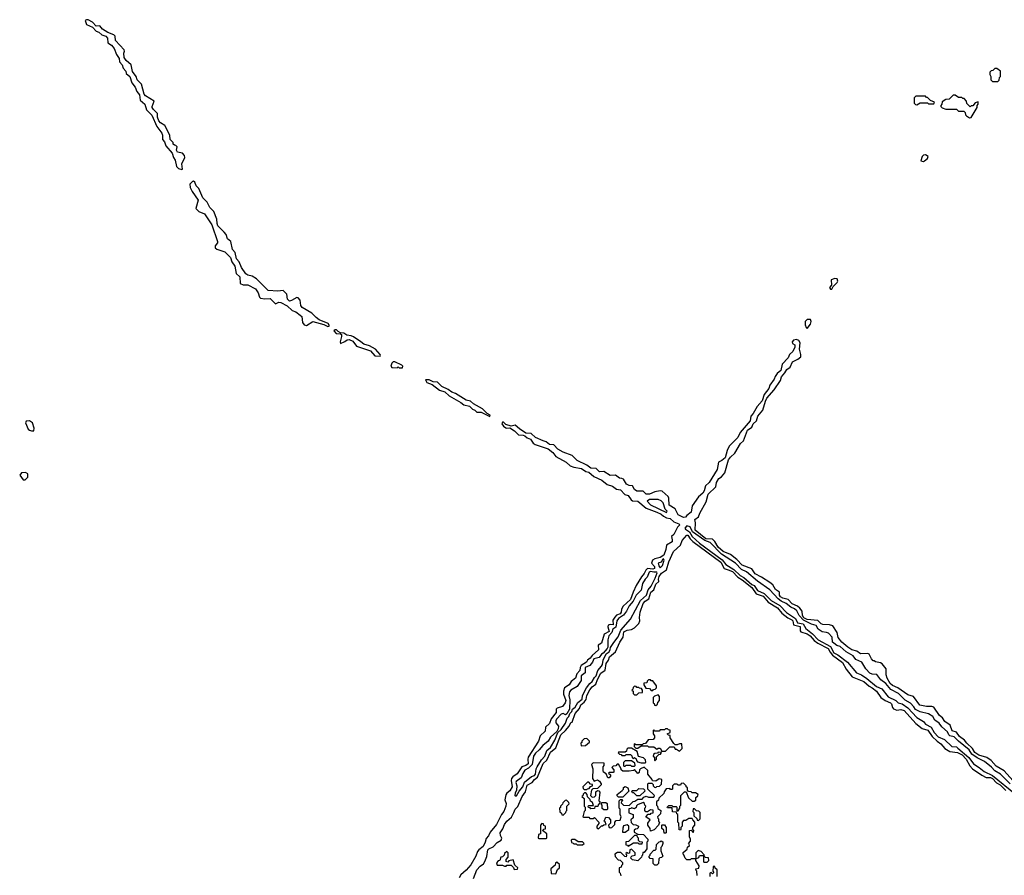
# Model space of a CAD drawing. Extents: x 2889633 to 3052318, y 540750 to 918690.
# Tile 220 of 256: x 2912713 to 2921955, y 750545 to 758579. Entities that reach past the tile are written whole.
import ezdxf

# ---------------------------------------------------------------- set-up
doc = ezdxf.new("R2010")
doc.units = 0

msp = doc.modelspace()

# ---------------------------------------------------------------- linework, layer by layer
at = {"layer": '0CON02XD'}
for points in [[(2914235, 757172.5), (2914240, 757175), (2914236.2, 757225), (2914263.3, 757285), (2914260, 757305), (2914240, 757325), (2914193.8, 757335), (2914186.2, 757355), (2914190, 757385), (2914178.3, 757398.3), (2914165, 757400), (2914155, 757410), (2914152.5, 757425), (2914126.7, 757455), (2914121.2, 757495), (2914076, 757585), (2914035, 757611.2), (2914020.3, 757630.3), (2914008, 757665), (2914005, 757697.5), (2913968.8, 757735), (2913958, 757755), (2913956.2, 757765), (2913973.8, 757815), (2913894.2, 757864.2), (2913880, 757880), (2913856.2, 757975), (2913816.2, 758015), (2913807, 758047), (2913773, 758093), (2913760, 758155), (2913711.2, 758195), (2913693.8, 758225), (2913690, 758265), (2913697.5, 758285), (2913693.3, 758295), (2913611.2, 758385), (2913608, 758425), (2913597.3, 758437.3), (2913540.5, 758460.5), (2913490.8, 758490.8), (2913465, 758520), (2913429.3, 758519.3), (2913395, 758556.2), (2913355, 758576.7), (2913340.7, 758579.3), (2913328.3, 758571.7), (2913340, 758535), (2913395, 758510), (2913431.7, 758471.7), (2913455, 758462.5), (2913485, 758436.7), (2913523, 758423), (2913536.4, 758406.4), (2913541.7, 758361.7), (2913575, 758341.2), (2913600, 758310), (2913623.1, 758253.1), (2913645.9, 758215.9), (2913651.2, 758185), (2913674.2, 758154.2), (2913685, 758123.3), (2913708.8, 758095), (2913713.8, 758075), (2913745.5, 758045.5), (2913765.8, 757985.8), (2913796.2, 757945), (2913811.2, 757905), (2913838.8, 757875), (2913845, 757822.5), (2913886.2, 757785), (2913901.9, 757731.9), (2913952.1, 757682.1), (2913999.2, 757575), (2914045.8, 757515), (2914052.9, 757495), (2914054.2, 757454.2), (2914072.7, 757432.7), (2914084.2, 757394.2), (2914143.8, 757325), (2914156.7, 757285), (2914171.7, 757261.7), (2914185, 757200), (2914205, 757182.5), (2914235, 757172.5)], [(2921895, 758000), (2921908.3, 758011.7), (2921910, 758035), (2921920, 758045), (2921920, 758095), (2921885, 758120), (2921865, 758120), (2921848.3, 758101.7), (2921831.7, 758098.3), (2921820, 758085), (2921820, 758065), (2921830, 758045), (2921830, 758015), (2921845, 758000), (2921895, 758000)], [(2921135, 757780), (2921165, 757800), (2921235, 757800), (2921245, 757790), (2921295, 757790), (2921300, 757805), (2921261.7, 757821.7), (2921235, 757850), (2921225, 757850), (2921215, 757860), (2921125, 757860), (2921110, 757845), (2921110, 757795), (2921121.7, 757781.7), (2921135, 757780)], [(2921628.3, 757658.3), (2921645, 757660), (2921700, 757755), (2921700, 757775), (2921710, 757785), (2921708.3, 757808.3), (2921681.7, 757798.3), (2921658.3, 757771.7), (2921645, 757770), (2921635, 757760), (2921601.7, 757791.7), (2921600, 757815), (2921578.3, 757838.3), (2921565, 757840), (2921555, 757850), (2921525, 757850), (2921495, 757870), (2921475, 757870), (2921438.3, 757831.7), (2921405, 757830), (2921371.7, 757808.3), (2921370, 757785), (2921360, 757775), (2921360, 757765), (2921371.7, 757751.7), (2921405, 757740), (2921505, 757740), (2921525, 757720), (2921575, 757720), (2921588.3, 757708.3), (2921590, 757685), (2921600, 757675), (2921628.3, 757658.3)], [(2921195, 757247.5), (2921205, 757252.5), (2921232.5, 757275), (2921240, 757295), (2921215, 757311.2), (2921195, 757306.2), (2921184.2, 757295.8), (2921170, 757255), (2921195, 757247.5)], [(2915605, 755697.5), (2915615, 755700), (2915620, 755705), (2915610, 755725), (2915525, 755761.2), (2915494.3, 755784.3), (2915456.7, 755825), (2915365.6, 755875.6), (2915352.5, 755895), (2915345.9, 755945.9), (2915326.1, 755966.1), (2915315, 755970), (2915265, 755941.2), (2915245, 755936.7), (2915226.7, 755955), (2915220.7, 756000.7), (2915185, 756037.5), (2915135, 756030), (2915045, 756036.2), (2914935.5, 756145.5), (2914895, 756170.8), (2914855, 756180), (2914834.4, 756194.4), (2914795, 756252.5), (2914773.8, 756305), (2914748.8, 756335), (2914735, 756392.5), (2914711.2, 756421.2), (2914695.9, 756495.9), (2914665, 756520), (2914650.7, 756560.7), (2914633.3, 756585), (2914573.4, 756643.4), (2914565.8, 756665), (2914564, 756705), (2914535, 756777.5), (2914496.4, 756816.4), (2914473.3, 756865), (2914431.2, 756905), (2914393.3, 756995), (2914384, 757004), (2914369.3, 757019.3), (2914356.2, 757055), (2914345, 757062.5), (2914335, 757060), (2914310, 757035), (2914312.5, 757005), (2914332.5, 756965), (2914386.7, 756885), (2914367.5, 756805), (2914395, 756776.7), (2914446.7, 756755), (2914515, 756653.3), (2914570, 756495), (2914570, 756485), (2914546.7, 756455), (2914546.4, 756436.4), (2914564.1, 756424.1), (2914638.3, 756398.3), (2914691.2, 756345), (2914703.8, 756305), (2914732, 756265), (2914743.8, 756195), (2914778.8, 756165), (2914783.6, 756103.6), (2914810.7, 756090.7), (2914855, 756088.8), (2914925, 756052.5), (2914950, 756015), (2914963.9, 755973.9), (2914974.1, 755964.1), (2915015, 755958.8), (2915065, 755961.2), (2915115, 755912.5), (2915145, 755926.2), (2915165, 755924), (2915225, 755891.2), (2915269.3, 755849.3), (2915305, 755836.2), (2915345.9, 755805.9), (2915361.7, 755791.7), (2915367.5, 755735), (2915383, 755713), (2915405, 755707.5), (2915465, 755746), (2915567, 755717), (2915605, 755697.5)], [(2920335, 756050), (2920350, 756075), (2920385, 756110), (2920392.5, 756125), (2920387, 756147), (2920365, 756148.8), (2920330, 756135), (2920332.5, 756087.5), (2920313.3, 756065), (2920325, 756050), (2920335, 756050)], [(2920105, 755680), (2920135, 755720), (2920142.5, 755745), (2920135, 755762.5), (2920105, 755763.3), (2920086.7, 755745), (2920086.7, 755715), (2920095, 755690), (2920105, 755680)], [(2916095, 755420), (2916100, 755425), (2916096.7, 755435), (2916053.3, 755485), (2915995, 755516), (2915941.7, 755531.7), (2915915.8, 755555.8), (2915845, 755601.2), (2915825, 755611.2), (2915785, 755616.7), (2915755, 755636.7), (2915725, 755640), (2915701.7, 755651.7), (2915687, 755667), (2915675, 755667.5), (2915663, 755657), (2915683, 755633), (2915725, 755630), (2915732.5, 755622.5), (2915733.8, 755605), (2915720, 755555), (2915725, 755540), (2915765, 755557.5), (2915786.1, 755573.9), (2915805, 755576.2), (2915839.1, 755559.1), (2915875, 755512.5), (2916005, 755468.8), (2916045, 755423.8), (2916095, 755420)], [(2922034.3, 751434.3), (2921955, 751526.7), (2921879.5, 751569.6), (2921832.3, 751622.3), (2921790.8, 751650.8), (2921715, 751674.2), (2921678.8, 751698.8), (2921657.1, 751737.1), (2921603.8, 751785), (2921582.7, 751812.7), (2921535, 751850), (2921505, 751890), (2921465, 751902.5), (2921447.5, 751955), (2921398.3, 751988.3), (2921373.9, 752023.9), (2921347.5, 752045), (2921295, 752122.5), (2921275, 752130), (2921225, 752130), (2921161.7, 752141.7), (2921103.6, 752223.6), (2921050.5, 752240.4), (2920955, 752306.7), (2920905, 752326.7), (2920885, 752346.7), (2920856.7, 752395), (2920847, 752427), (2920847.5, 752485), (2920809.3, 752529.3), (2920791.7, 752541.7), (2920745, 752550), (2920735, 752560), (2920725, 752560), (2920707, 752577), (2920685, 752620), (2920675, 752627.5), (2920605, 752623.3), (2920569.5, 752649.6), (2920525, 752662), (2920485.9, 752685.9), (2920430, 752735), (2920397, 752777), (2920386.7, 752825), (2920345, 752886.7), (2920315, 752896.7), (2920250.7, 752900.7), (2920235, 752907.5), (2920205, 752936.2), (2920105, 752948), (2920073.9, 752963.9), (2920062, 752985), (2920057.5, 753025), (2920036.7, 753055), (2920012.7, 753072.7), (2919965, 753093.8), (2919925.8, 753135.8), (2919875, 753148), (2919855, 753158.8), (2919844, 753175), (2919843.3, 753205), (2919808.8, 753228.8), (2919781.7, 753271.7), (2919755, 753293.3), (2919676.1, 753346.1), (2919616.7, 753375), (2919583.8, 753423.8), (2919495, 753458.8), (2919445, 753511.2), (2919385, 753556.2), (2919315, 753586), (2919270, 753625), (2919238.1, 753678.1), (2919215, 753701.2), (2919152, 753705), (2919053.8, 753785), (2919057.5, 753855), (2919050, 753885), (2919085, 753910), (2919097.5, 753945), (2919157.6, 754052.4), (2919174.4, 754125.5), (2919245.8, 754194.2), (2919254, 754235), (2919275, 754270), (2919302, 754288), (2919332, 754325), (2919367.5, 754445), (2919385, 754471.2), (2919425, 754507.5), (2919480, 754600), (2919505.8, 754625), (2919543.9, 754726.1), (2919585, 754753.3), (2919596.4, 754783.6), (2919627.7, 754812.3), (2919640, 754855), (2919688.3, 754911.7), (2919713, 754997), (2919727.5, 755025), (2919795, 755102.5), (2919855, 755192.5), (2919863.9, 755226.1), (2919895, 755262.5), (2919914, 755296), (2919946.2, 755315), (2919966.7, 755365), (2920018, 755392), (2920044, 755415), (2920045.9, 755435.9), (2920032.5, 755485), (2920037.5, 755545), (2920027.7, 755567.7), (2920005, 755577.5), (2919975, 755568.6), (2919964, 755555), (2919968.1, 755538.1), (2919987.5, 755525), (2919990, 755505), (2919970, 755465), (2919940, 755435), (2919925.9, 755404.1), (2919870, 755345), (2919856.1, 755283.9), (2919824.1, 755255.9), (2919805, 755227.5), (2919796.1, 755203.9), (2919755, 755147.5), (2919743.3, 755115), (2919701.7, 755058.3), (2919680.7, 754999.3), (2919634.2, 754945.8), (2919598.6, 754881.4), (2919576.7, 754855), (2919568.3, 754811.7), (2919475.9, 754704.1), (2919454.1, 754655.9), (2919373.8, 754575), (2919353.3, 754535), (2919334, 754465), (2919305, 754438.8), (2919273.3, 754425), (2919259.2, 754355), (2919185.6, 754234.4), (2919149.2, 754200.8), (2919137.5, 754155), (2919125.5, 754134.5), (2919085, 754100), (2919023.8, 754015), (2919016, 753955), (2918975.7, 753924.3), (2918962.3, 753907.7), (2918945, 753903.8), (2918895, 753930), (2918865.7, 753985.7), (2918809.3, 754019.3), (2918806.7, 754085), (2918800.7, 754100.7), (2918745, 754152.5), (2918725, 754156.7), (2918673.6, 754146.4), (2918625, 754123.8), (2918605, 754122.5), (2918593.9, 754123.9), (2918565, 754152.5), (2918505, 754151.2), (2918485, 754166.7), (2918463.6, 754203.6), (2918435, 754206.7), (2918408.3, 754218.3), (2918380, 754265), (2918365, 754272.5), (2918343, 754273), (2918305, 754302.5), (2918255, 754298.8), (2918197, 754337), (2918155, 754334), (2918125, 754366.2), (2918075, 754368.8), (2918035.7, 754395.7), (2917945, 754438.8), (2917898.3, 754488.3), (2917815, 754518), (2917765, 754546), (2917726.1, 754586.1), (2917685, 754590), (2917655, 754616.7), (2917625, 754624), (2917555, 754656), (2917515, 754693.8), (2917465, 754696.2), (2917405, 754736.7), (2917365, 754773.3), (2917327, 754763), (2917277.5, 754777.5), (2917255, 754800), (2917245, 754800), (2917240, 754785), (2917253.6, 754763.6), (2917275, 754747.5), (2917285, 754743.3), (2917315, 754747.5), (2917357.3, 754717.3), (2917395, 754680), (2917438.3, 754678.3), (2917455, 754671.2), (2917475, 754652), (2917509.1, 754639.1), (2917532.3, 754602.3), (2917550.5, 754590.4), (2917675, 754550), (2917718.8, 754515), (2917745, 754476.7), (2917842.5, 754425), (2917879.3, 754389.3), (2917915, 754376.7), (2917985, 754366), (2918027.3, 754337.3), (2918055, 754330), (2918101.2, 754291.2), (2918176.7, 754255), (2918227.5, 754215), (2918277.7, 754197.7), (2918315, 754170), (2918352.5, 754165), (2918391.7, 754121.7), (2918425, 754112.5), (2918452, 754072), (2918465, 754062.5), (2918515, 754056.7), (2918593, 753993), (2918695, 753956.2), (2918735, 753936), (2918755, 753918), (2918785, 753901.2), (2918817.5, 753895), (2918853.8, 753863.8), (2918900, 753845), (2918910, 753835), (2918886.4, 753813.6), (2918853.6, 753746.4), (2918830, 753725), (2918838, 753695), (2918836, 753675), (2918783.9, 753646.1), (2918778.8, 753605), (2918759.6, 753550.4), (2918725, 753528), (2918675, 753516.2), (2918653.3, 753505), (2918642.5, 753475), (2918670, 753445), (2918670, 753425), (2918655, 753420.8), (2918605, 753426.7), (2918589.5, 753410.4), (2918575, 753377.5), (2918550.8, 753349.2), (2918500, 753265), (2918470, 753205), (2918446, 753135), (2918376.4, 753073.6), (2918362.5, 753045), (2918358, 753015), (2918348.3, 753001.7), (2918315, 752986.7), (2918299.5, 752970.4), (2918280.7, 752939.3), (2918283, 752897), (2918255, 752900), (2918236.7, 752893.3), (2918233, 752877), (2918246, 752835), (2918200, 752810), (2918173.6, 752726.4), (2918142.5, 752705), (2918145, 752662.5), (2918085, 752610), (2918066.2, 752585)], [(2916305, 755310), (2916310, 755325), (2916300, 755335), (2916235, 755367.5), (2916220, 755365), (2916207, 755353), (2916197.5, 755325), (2916205, 755312.5), (2916255, 755310), (2916265, 755320), (2916275, 755310), (2916305, 755310)], [(2917125, 754853.3), (2917130, 754865), (2917100, 754880), (2917056.1, 754926.1), (2916971.9, 754971.9), (2916945, 754996.2), (2916905, 755006), (2916805, 755070), (2916770.5, 755080.4), (2916735.9, 755105.9), (2916673.9, 755133.9), (2916636.1, 755176.1), (2916595, 755180), (2916555, 755196.7), (2916522.5, 755197.5), (2916535, 755172.5), (2916585, 755153.3), (2916655, 755100), (2916703.6, 755083.6), (2916745, 755046.2), (2916855, 754986.2), (2916882.5, 754962.5), (2916935, 754948.8), (2916961.7, 754921.7), (2916983.6, 754913.6), (2917005, 754893.3), (2917045, 754893.3), (2917125, 754853.3)], [(2912825, 754717.5), (2912845, 754720), (2912850, 754745), (2912832.5, 754795), (2912805, 754812.5), (2912775, 754810), (2912767.5, 754795), (2912792.5, 754735), (2912803.9, 754723.9), (2912825, 754717.5)], [(2912765, 754260), (2912790, 754285), (2912790, 754315), (2912766.4, 754326.4), (2912730, 754325), (2912713, 754303), (2912745, 754260), (2912765, 754260)], [(2918785, 753952.5), (2918790, 753965), (2918773, 753983), (2918753.6, 754043.6), (2918735, 754062.5), (2918705, 754072.5), (2918625, 754073.3), (2918603, 754057), (2918632.5, 754025), (2918785, 753952.5)], [(2922010, 751405), (2921920, 751495), (2921865, 751526.2), (2921835, 751561.2), (2921770, 751615), (2921699.1, 751649.1), (2921651.7, 751681.7), (2921625, 751724), (2921525, 751803.8), (2921485, 751846.7), (2921445, 751855.8), (2921434.2, 751865), (2921422.5, 751892.5), (2921368.3, 751938.3), (2921343.3, 751975), (2921302.3, 752002.3), (2921285, 752036.7), (2921245, 752060), (2921165, 752078.8), (2921121.4, 752101.4), (2921107.3, 752127.3), (2921075, 752162.5), (2921025, 752190), (2920962.3, 752252.3), (2920890.3, 752290.3), (2920843.8, 752345), (2920795, 752380), (2920759.3, 752429.3), (2920715, 752434), (2920694.3, 752444.3), (2920655, 752483.3), (2920616.2, 752546.2), (2920561.7, 752571.7), (2920535, 752606.7), (2920470, 752645), (2920415, 752693.8), (2920384.3, 752704.3), (2920353.3, 752725), (2920343.8, 752735), (2920340.7, 752780.7), (2920305, 752817.5), (2920286.4, 752826.4), (2920245, 752830), (2920208.8, 752855), (2920190.5, 752890.4), (2920145, 752902), (2920070.4, 752940.4), (2920028.6, 752985), (2920009.1, 753029.1), (2919985, 753048), (2919952.4, 753062.4), (2919907.3, 753097.3), (2919860.3, 753120.3), (2919831.7, 753141.7), (2919755, 753226.7), (2919637.7, 753307.7), (2919535.7, 753395.7), (2919487.1, 753417.1), (2919433.3, 753475), (2919300.9, 753560.9), (2919195, 753671.2), (2919145, 753687.8), (2919029.4, 753769.4), (2919005, 753816.7), (2918975, 753827.5), (2918957.5, 753805), (2918963.9, 753793.9), (2919000.6, 753770.6), (2919026, 753725), (2919095, 753664.3), (2919307.8, 753507.8), (2919341.2, 753465), (2919417.3, 753417.3), (2919475, 753359.2), (2919510, 753340), (2919585, 753275.8), (2919605.6, 753265.6), (2919638.3, 753218.3), (2919702.2, 753192.2), (2919766.2, 753125), (2919847.5, 753077.5), (2919911.7, 753011.7), (2919994, 752955), (2920013.3, 752915), (2920067.5, 752907.5), (2920093, 752863), (2920155, 752814), (2920208, 752755), (2920322.5, 752692.5), (2920355.8, 752635), (2920391.2, 752615), (2920483.8, 752545), (2920566.1, 752446.1), (2920615, 752428.8), (2920664.3, 752394.3), (2920756.8, 752316.8), (2920805.9, 752295.9), (2920865, 752221.2), (2920937.5, 752185), (2920960, 752165), (2920995, 752156.7), (2921048.8, 752118.8), (2921135, 752026.7), (2921195, 751990), (2921215, 751963.3), (2921268.8, 751935), (2921295.7, 751885.7), (2921334.4, 751844.4), (2921395, 751818.8), (2921462.5, 751755), (2921505, 751750), (2921520.3, 751740.3), (2921621.7, 751651.7), (2921665, 751591.2), (2921718.8, 751558.8), (2921765, 751521.2), (2921843.6, 751483.6), (2922058.5, 751308.5)], [(2916973.3, 750515), (2917004.3, 750595.7), (2917035, 750631.2), (2917065.9, 750654.1), (2917080, 750675), (2917098, 750722), (2917108, 750785), (2917115, 750793.8), (2917157.3, 750812.7), (2917195, 750853.3), (2917232.5, 750875), (2917237.5, 750895), (2917225, 750920), (2917224, 750945), (2917249.4, 750980.6), (2917265, 751023.3), (2917286.7, 751055), (2917328.8, 751091.2), (2917351.2, 751135), (2917365, 751167.5), (2917388.3, 751191.7), (2917430, 751285), (2917460.7, 751329.3), (2917477.9, 751392.1), (2917523, 751417), (2917546.2, 751445), (2917574.3, 751465.7), (2917625.9, 751594.1), (2917662.3, 751627.7), (2917695, 751702.5), (2917746.7, 751743.3), (2917793.3, 751865), (2917836.7, 751903.3), (2917870, 751945), (2917885, 751980), (2917898.3, 751981.7), (2917926.2, 752065), (2917968.8, 752111.2), (2917980, 752145), (2918010, 752170), (2918028.8, 752195), (2918036.7, 752235), (2918065, 752287.5), (2918087.5, 752315), (2918120.7, 752339.3), (2918135, 752382.5), (2918167.7, 752442.3), (2918209.2, 752470.8), (2918218, 752535), (2918238.8, 752565), (2918250, 752595), (2918306.4, 752643.6), (2918346.2, 752735), (2918377.7, 752782.3), (2918385, 752830), (2918414.2, 752845.8), (2918455, 752852.5), (2918485, 752867.5), (2918525, 752910), (2918532.5, 752935), (2918530, 752965), (2918537.5, 753015), (2918565, 753097.5), (2918585, 753120), (2918618.3, 753141.7), (2918636.7, 753205), (2918664, 753226), (2918685, 753280), (2918712.5, 753305), (2918708.8, 753325), (2918715, 753350), (2918738.3, 753381.7), (2918783.3, 753415), (2918805, 753490), (2918851.2, 753585), (2918915.8, 753644.2), (2918931.2, 753688.8), (2918975, 753737.5), (2918985, 753737.5), (2919005.6, 753705.5), (2919030.9, 753680.9), (2919294, 753485), (2919325, 753426.7), (2919362.5, 753412.5)], [(2918725, 753432.5), (2918746.7, 753455), (2918763.3, 753505), (2918757.5, 753517.5), (2918750, 753515), (2918733.8, 753486.2), (2918707.5, 753475), (2918712.3, 753452.3), (2918725, 753432.5)], [(2919362.5, 753412.5), (2919405, 753399.2), (2919453.1, 753343.1), (2919495, 753320.8), (2919585, 753246), (2919627, 753187), (2919690, 753165), (2919738.3, 753108.3), (2919825, 753058), (2919867.1, 753007.1), (2919924.2, 752964.2), (2919961.2, 752945), (2919970, 752935), (2919976, 752896), (2920040, 752880), (2920039.3, 752839.3), (2920045, 752830), (2920105, 752811.2), (2920133.3, 752795), (2920171.3, 752751.3), (2920204.4, 752724.4), (2920301.2, 752675), (2920319.1, 752639.1), (2920342.2, 752612.2), (2920435, 752543.3), (2920470.8, 752480.8), (2920528.3, 752408.3), (2920635, 752366.2), (2920685, 752320), (2920715, 752306.2), (2920755.7, 752275.7), (2920796.1, 752216.1), (2920837.3, 752187.3), (2920886.7, 752165), (2920896.2, 752155), (2920905, 752120), (2920915, 752107.5), (2920945, 752096.7), (2920985, 752103.3), (2921015, 752091.2), (2921125, 751970), (2921183.9, 751923.9), (2921237.3, 751907.3), (2921278.8, 751848.8), (2921325, 751803.8), (2921359.5, 751779.6), (2921397.5, 751735), (2921445, 751708.8), (2921515, 751698.8), (2921558.8, 751675), (2921596.2, 751635), (2921631.7, 751571.7), (2921655, 751546.2), (2921744.2, 751484.2), (2921785, 751463.3), (2921825, 751463.8), (2921845, 751454.2), (2921883, 751413), (2921915, 751395.8), (2921970.5, 751340.5)], [(2917365, 751290), (2917375, 751292.5), (2917400, 751335), (2917436.7, 751375), (2917450.7, 751419.3), (2917516.2, 751473.8), (2917545, 751481.2), (2917555, 751493.3), (2917560, 751545), (2917568.8, 751565), (2917609.7, 751630.3), (2917641.2, 751665), (2917662.5, 751717.5), (2917696.2, 751745), (2917737.5, 751815), (2917763, 751887), (2917796.2, 751915), (2917835, 751973.3), (2917850.8, 752019.2), (2917866.2, 752035), (2917876.4, 752063.6), (2917895, 752082.5), (2917902.5, 752105), (2917926.7, 752125), (2917951.7, 752168.3), (2917991.2, 752198.8), (2917996, 752235), (2918033.8, 752305), (2918064.2, 752345.8), (2918086.2, 752365), (2918107.5, 752402.5), (2918125, 752416.7), (2918140.3, 752469.7), (2918175, 752507.5), (2918183.3, 752525), (2918190, 752565), (2918216.4, 752623.6), (2918246.7, 752645), (2918256.7, 752665), (2918257.5, 752685), (2918290.5, 752729.6), (2918330, 752785), (2918354.4, 752845.6), (2918445, 752950), (2918540.8, 753125), (2918595, 753176.7), (2918612.5, 753225), (2918640.9, 753259.1), (2918679.2, 753335), (2918696.2, 753385), (2918692.5, 753392.5), (2918665, 753390), (2918635, 753396.9), (2918620, 753390), (2918604.1, 753345.9), (2918583.2, 753326.8), (2918558, 753285), (2918545, 753222.5), (2918498, 753175), (2918472.1, 753117.9), (2918433.8, 753075), (2918408.8, 753025), (2918381.7, 752988.3), (2918335, 752956), (2918319.2, 752935), (2918308.6, 752875), (2918281.2, 752855), (2918271.4, 752825), (2918243.8, 752795), (2918233.8, 752755), (2918233, 752687), (2918227.5, 752675), (2918189.3, 752630.7), (2918175, 752622.5), (2918151.2, 752588.8), (2918103.3, 752576.7), (2918090.8, 752545), (2918064, 752515), (2918021.2, 752495), (2918020.8, 752445), (2917983, 752417), (2917984.3, 752375), (2917945, 752316.7), (2917885, 752283.3), (2917872.3, 752267.7), (2917866.2, 752235), (2917875.9, 752194.1), (2917872.5, 752105), (2917849.3, 752060.7), (2917835, 752052.5), (2917813.6, 752063.6), (2917795, 752058.8), (2917750.3, 752009.7), (2917744, 751995), (2917746.1, 751976.1), (2917771.2, 751945), (2917768, 751922), (2917753.8, 751896.2), (2917695, 751842.5), (2917673.9, 751806.1), (2917622.5, 751765), (2917588, 751722), (2917555, 751693.3), (2917535.9, 751664.1), (2917523.8, 751585), (2917489.1, 751550.9), (2917455, 751533.3), (2917435, 751502.5), (2917419.2, 751460.8), (2917374.2, 751425.8), (2917371.2, 751415), (2917380, 751385), (2917377.5, 751345), (2917362.5, 751315), (2917360, 751295), (2917365, 751290)], [(2918066.2, 752585), (2918042.5, 752565), (2918032.5, 752545), (2917983.3, 752515), (2917972.5, 752495), (2917971.7, 752468.3), (2917941.7, 752438.3), (2917930, 752395), (2917890, 752365), (2917870, 752335), (2917827.5, 752305), (2917817, 752273), (2917817, 752247), (2917838.8, 752185), (2917833.3, 752165), (2917808.3, 752131.7), (2917757.5, 752115), (2917750, 752105), (2917750, 752075), (2917702.5, 752015), (2917685, 751970), (2917650, 751935), (2917645, 751900), (2917597.5, 751855), (2917582.5, 751805), (2917486.1, 751653.9), (2917481.2, 751635), (2917485, 751592.5), (2917465, 751576.2), (2917425, 751563.3), (2917381.7, 751498.3), (2917340.5, 751469.6), (2917330, 751455), (2917326.2, 751435), (2917336.7, 751375), (2917315, 751337.5), (2917285, 751317.5), (2917275, 751300), (2917266.7, 751255), (2917280.7, 751220.7), (2917276, 751195), (2917258, 751145), (2917234.2, 751115.8), (2917187.6, 751022.4), (2917129.5, 750950.4), (2917113.6, 750916.4), (2917090.8, 750889.2), (2917082, 750855), (2917062, 750815), (2917023.3, 750785), (2917011.7, 750768.3), (2916995, 750723.3), (2916946.6, 750643.4), (2916905, 750593.3), (2916855, 750550), (2916838.3, 750521.7)], [(2918505, 752240), (2918525, 752260), (2918558.3, 752261.7), (2918560, 752285), (2918548.3, 752298.3), (2918531.7, 752301.7), (2918525, 752310), (2918505, 752310), (2918498.3, 752318.3), (2918485, 752320), (2918471.7, 752308.3), (2918468.3, 752291.7), (2918460, 752285), (2918470, 752275), (2918471.7, 752251.7), (2918485, 752240), (2918505, 752240)], [(2918655, 752280), (2918661.7, 752288.3), (2918678.3, 752291.7), (2918690, 752305), (2918690, 752325), (2918655, 752370), (2918641.7, 752371.7), (2918635, 752380), (2918615, 752380), (2918601.7, 752368.3), (2918598.3, 752351.7), (2918571.7, 752348.3), (2918570, 752335), (2918591.7, 752301.7), (2918625, 752300), (2918641.7, 752281.7), (2918655, 752280)], [(2918685, 752140), (2918698.3, 752151.7), (2918701.7, 752168.3), (2918720, 752185), (2918720, 752225), (2918705, 752240), (2918671.7, 752228.3), (2918660, 752215), (2918660, 752165), (2918668.3, 752158.3), (2918671.7, 752141.7), (2918685, 752140)], [(2918905, 751710), (2918930, 751735), (2918928.3, 751778.3), (2918905, 751780), (2918885, 751770), (2918865, 751770), (2918851.7, 751781.7), (2918820, 751835), (2918818.3, 751858.3), (2918801.7, 751861.7), (2918790, 751875), (2918820, 751885), (2918818.3, 751908.3), (2918801.7, 751911.7), (2918795, 751920), (2918775, 751920), (2918765, 751910), (2918725, 751910), (2918715, 751900), (2918675, 751900), (2918665, 751910), (2918660, 751905), (2918660, 751875), (2918670, 751855), (2918670, 751835), (2918658.3, 751821.7), (2918611.7, 751818.3), (2918588.3, 751781.7), (2918565, 751780), (2918555, 751770), (2918495, 751770), (2918485, 751780), (2918480, 751775), (2918480, 751755), (2918495, 751740), (2918515, 751740), (2918545, 751760), (2918605, 751760), (2918615, 751750), (2918665, 751750), (2918695, 751730), (2918705, 751740), (2918725, 751740), (2918741.7, 751711.7), (2918775, 751710), (2918815, 751750), (2918855, 751750), (2918865, 751730), (2918878.3, 751728.3), (2918905, 751710)], [(2917981.7, 751761.7), (2918025, 751762.5), (2918060, 751795), (2918060, 751805), (2918035, 751830), (2918010, 751825), (2917990, 751805), (2917988.3, 751791.7), (2917980, 751785), (2917981.7, 751761.7)], [(2918585, 751600), (2918590, 751605), (2918588.3, 751628.3), (2918567, 751647), (2918521.7, 751661.7), (2918508.3, 751708.3), (2918455, 751740), (2918421.7, 751738.3), (2918411.7, 751728.3), (2918408.3, 751711.7), (2918395, 751700), (2918335, 751700), (2918330, 751695), (2918341.7, 751681.7), (2918358.3, 751678.3), (2918365, 751670), (2918395, 751670), (2918405, 751680), (2918445, 751680), (2918458.3, 751668.3), (2918461.7, 751651.7), (2918471.7, 751641.7), (2918485, 751650), (2918498.3, 751638.3), (2918501.7, 751621.7), (2918511.7, 751611.7), (2918545, 751600), (2918585, 751600)], [(2918675, 751620), (2918690, 751635), (2918691.7, 751658.3), (2918711.7, 751678.3), (2918728.3, 751681.7), (2918738.3, 751698.3), (2918705, 751700), (2918698.3, 751691.7), (2918675, 751690), (2918661.7, 751678.3), (2918660, 751665), (2918670, 751655), (2918670, 751625), (2918675, 751620)], [(2918145, 750980), (2918175, 751010), (2918185, 751010), (2918195, 751020), (2918218.3, 751021.7), (2918208.3, 751048.3), (2918200, 751055), (2918215, 751090), (2918238.3, 751088.3), (2918260, 751065), (2918260, 751035), (2918240, 751015), (2918241.7, 751001.7), (2918255, 750990), (2918270, 750995), (2918298.3, 751021.7), (2918300, 751045), (2918311.7, 751058.3), (2918348.3, 751061.7), (2918360, 751095), (2918350, 751115), (2918350, 751165), (2918340, 751175), (2918340, 751245), (2918351.7, 751258.3), (2918368.3, 751258.3), (2918370, 751245), (2918361.7, 751238.3), (2918360, 751225), (2918380, 751205), (2918435, 751200), (2918471.7, 751238.3), (2918488.3, 751241.7), (2918515, 751260), (2918555, 751260), (2918571.7, 751278.3), (2918592.5, 751287.5), (2918615, 751280), (2918665, 751280), (2918670, 751295), (2918610, 751355), (2918610, 751405), (2918615, 751410), (2918645, 751410), (2918658.3, 751398.3), (2918660, 751385), (2918671.7, 751371.7), (2918685, 751370), (2918695, 751380), (2918718.3, 751381.7), (2918738.3, 751401.7), (2918740, 751445), (2918715, 751450), (2918685, 751430), (2918651.7, 751431.7), (2918650, 751445), (2918610, 751495), (2918608.3, 751528.3), (2918575, 751560), (2918540, 751545), (2918530, 751535), (2918528.3, 751511.7), (2918515, 751500), (2918485, 751540), (2918475, 751530), (2918435, 751522.5), (2918373, 751523), (2918360, 751535), (2918360, 751545), (2918335, 751590), (2918321.7, 751588.3), (2918307.5, 751572.5), (2918285, 751570), (2918271.7, 751558.3), (2918290, 751535), (2918290, 751515), (2918285, 751510), (2918245, 751510), (2918240, 751505), (2918258.3, 751488.3), (2918260, 751475), (2918245, 751460), (2918235, 751460), (2918218.3, 751498.3), (2918193.3, 751513.3), (2918188.3, 751528.3), (2918190, 751565), (2918200, 751575), (2918198.3, 751598.3), (2918095, 751600), (2918080, 751585), (2918092.5, 751545), (2918090, 751455), (2918105, 751430), (2918135, 751440), (2918155, 751427.5), (2918170, 751405), (2918170, 751395), (2918135, 751360), (2918091.7, 751358.3), (2918080, 751345), (2918070, 751295), (2918085, 751280), (2918108.3, 751281.7), (2918120, 751295), (2918121.7, 751328.3), (2918135, 751340), (2918148.3, 751338.3), (2918157.5, 751325), (2918150, 751245), (2918158.3, 751238.3), (2918160, 751225), (2918141.7, 751208.3), (2918138.3, 751191.7), (2918110, 751190), (2918108.3, 751171.7), (2918075, 751170), (2918068.3, 751178.3), (2918051.7, 751181.7), (2918050, 751195), (2918055, 751200), (2918100, 751200), (2918088.3, 751228.3), (2918071.7, 751241.7), (2918068.3, 751258.3), (2918041.7, 751281.7), (2918040, 751305), (2918028.3, 751318.3), (2918015, 751320), (2918001.7, 751308.3), (2917998.3, 751291.7), (2917990, 751285), (2918010, 751265), (2918010, 751195), (2918020, 751185), (2918020, 751155), (2918010, 751145), (2918000, 751095), (2918005, 751090), (2918055, 751090), (2918065, 751080), (2918095, 751080), (2918108.3, 751088.3), (2918150, 751045), (2918148.3, 751031.7), (2918130, 751005), (2918131.7, 750991.7), (2918145, 750980)], [(2918485, 751570), (2918490, 751575), (2918488.3, 751598.3), (2918455, 751620), (2918395, 751620), (2918380, 751605), (2918380, 751575), (2918385, 751570), (2918395, 751570), (2918405, 751580), (2918445, 751580), (2918455, 751570), (2918485, 751570)], [(2918035, 751350), (2918041.7, 751358.3), (2918058.3, 751361.7), (2918071.7, 751378.3), (2918090, 751385), (2918088.3, 751398.3), (2918071.7, 751401.7), (2918055, 751420), (2918041.7, 751418.3), (2918000, 751375), (2918001.7, 751361.7), (2918011.7, 751351.7), (2918035, 751350)], [(2918375, 751280), (2918335, 751280), (2918321.7, 751291.7), (2918320, 751305), (2918368.3, 751341.7), (2918380, 751355), (2918381.7, 751368.3), (2918395, 751380), (2918420, 751365), (2918430, 751335), (2918375, 751280)], [(2919071.7, 750541.7), (2919070, 750585), (2919061.7, 750591.7), (2919060, 750605), (2919088.3, 750611.7), (2919090, 750635), (2919060, 750685), (2919060, 750700), (2919015, 750700), (2919005, 750690), (2918975, 750690), (2918960, 750705), (2918948.3, 750738.3), (2918940, 750745), (2918941.7, 750758.3), (2918978.3, 750791.7), (2918981.7, 750808.3), (2919000, 750825), (2918998.3, 750838.3), (2918990, 750845), (2919010, 750865), (2919010, 750885), (2919000, 750905), (2919000, 750965), (2919015, 750970), (2919031.7, 750951.7), (2919038.3, 750951.7), (2919040, 750965), (2919030, 750975), (2919030, 750995), (2919050, 751015), (2919050, 751045), (2919030, 751065), (2919025, 751080), (2918995, 751080), (2918965, 751060), (2918945, 751060), (2918930, 751045), (2918930, 751005), (2918920, 750995), (2918920, 750975), (2918915, 750970), (2918901.7, 750971.7), (2918900, 751035), (2918890, 751045), (2918890, 751115), (2918881.7, 751121.7), (2918878.3, 751138.3), (2918841.7, 751141.7), (2918838.3, 751178.3), (2918795, 751180), (2918790, 751185), (2918805, 751200), (2918835, 751200), (2918845, 751190), (2918875, 751190), (2918880, 751185), (2918881.7, 751151.7), (2918895, 751150), (2918910, 751175), (2918910, 751195), (2918920, 751205), (2918920, 751295), (2918951.7, 751328.3), (2918968.3, 751328.3), (2918991.7, 751271.7), (2919025, 751240), (2919045, 751240), (2919058.3, 751251.7), (2919060, 751275), (2919078.3, 751291.7), (2919080, 751305), (2919055, 751320), (2919025, 751320), (2919015, 751330), (2918991.7, 751331.7), (2918980, 751345), (2918980, 751365), (2918970, 751375), (2918970, 751385), (2918945, 751410), (2918921.7, 751408.3), (2918915, 751390), (2918895, 751390), (2918885, 751400), (2918855, 751400), (2918840, 751385), (2918840, 751355), (2918835, 751350), (2918821.7, 751351.7), (2918815, 751360), (2918781.7, 751358.3), (2918761.7, 751328.3), (2918758.3, 751311.7), (2918711.7, 751268.3), (2918708.3, 751251.7), (2918690, 751235), (2918690, 751205), (2918700, 751195), (2918701.7, 751171.7), (2918730, 751155), (2918727, 751123), (2918700, 751095), (2918701.7, 751081.7), (2918710, 751075)], [(2918535, 751290), (2918505, 751290), (2918478.3, 751318.3), (2918465, 751320), (2918460, 751335), (2918465, 751340), (2918505, 751340), (2918525, 751360), (2918568.3, 751358.3), (2918578.3, 751348.3), (2918580, 751335), (2918535, 751290)], [(2917815, 751110), (2917840, 751135), (2917841.7, 751148.3), (2917850, 751155), (2917850, 751195), (2917870, 751215), (2917868.3, 751228.3), (2917845, 751250), (2917831.7, 751248.3), (2917810, 751225), (2917808.3, 751211.7), (2917790, 751195), (2917788.3, 751181.7), (2917780, 751175), (2917781.7, 751141.7), (2917798.3, 751128.3), (2917801.7, 751111.7), (2917815, 751110)], [(2918225, 751160), (2918195, 751160), (2918181.7, 751171.7), (2918180, 751205), (2918170, 751215), (2918181.7, 751228.3), (2918215, 751230), (2918228.3, 751218.3), (2918230, 751165), (2918225, 751160)], [(2918710, 751075), (2918710, 751055), (2918720, 751045), (2918710, 751015), (2918668.3, 750971.7), (2918635, 750960), (2918630, 750985), (2918610, 751015), (2918610, 751035), (2918630, 751065), (2918590, 751095), (2918611.7, 751118.3), (2918635, 751120), (2918641.7, 751128.3), (2918658.3, 751131.7), (2918658.3, 751158.3), (2918635, 751160), (2918605, 751140), (2918591.7, 751141.7), (2918580, 751155), (2918580, 751175), (2918588.3, 751181.7), (2918590, 751195), (2918580, 751205), (2918578.3, 751218.3), (2918565, 751230), (2918511.7, 751208.3), (2918501.7, 751198.3), (2918498.3, 751181.7), (2918485, 751170), (2918455, 751180), (2918448.3, 751171.7), (2918431.7, 751168.3), (2918431.7, 751131.7), (2918470, 751115), (2918470, 751085), (2918450, 751065), (2918451.7, 751041.7), (2918471.7, 751021.7), (2918495, 751020), (2918520, 751005), (2918518.3, 750991.7), (2918508.3, 750981.7), (2918491.7, 750978.3), (2918481.7, 750968.3), (2918481.7, 750951.7), (2918515, 750930), (2918568.3, 750928.3), (2918610, 750885), (2918610, 750865), (2918600, 750855), (2918600, 750795), (2918575, 750760), (2918561.7, 750758.3), (2918560, 750735), (2918551.7, 750728.3), (2918550, 750715), (2918515, 750680), (2918465, 750690), (2918450, 750705), (2918451.7, 750718.3), (2918461.7, 750728.3), (2918490, 750735), (2918490, 750755), (2918455, 750790), (2918440, 750785), (2918438.3, 750751.7), (2918425, 750750), (2918415, 750760), (2918401.7, 750748.3), (2918410, 750735), (2918405, 750720), (2918391.7, 750721.7), (2918355, 750760), (2918325, 750760), (2918300, 750745), (2918301.7, 750721.7), (2918331.7, 750691.7), (2918348.3, 750688.3), (2918370, 750665), (2918370, 750645), (2918361.7, 750638.3), (2918358.3, 750621.7), (2918340, 750615), (2918340, 750575), (2918350, 750565), (2918355, 750540)], [(2919085, 751060), (2919100, 751075), (2919100, 751135), (2919088.3, 751148.3), (2919065, 751150), (2919048.3, 751168.3), (2919035, 751170), (2919030, 751145), (2919040, 751135), (2919040, 751105), (2919068.3, 751078.3), (2919071.7, 751061.7), (2919085, 751060)], [(2917655, 750890), (2917660, 750895), (2917660, 750935), (2917620, 750965), (2917631.7, 750978.3), (2917648.3, 750981.7), (2917650, 751005), (2917631.7, 751011.7), (2917628.3, 751028.3), (2917615, 751030), (2917600, 751015), (2917600, 750935), (2917581.7, 750928.3), (2917580, 750895), (2917585, 750890), (2917655, 750890)], [(2918395, 750950), (2918430, 750975), (2918430, 751005), (2918415, 751020), (2918381.7, 751008.3), (2918373, 750987), (2918371.7, 750951.7), (2918395, 750950)], [(2918775, 750940), (2918761.7, 750941.7), (2918758.3, 750968.3), (2918740, 750985), (2918740, 751015), (2918745, 751020), (2918765, 751020), (2918780, 750995), (2918780, 750945), (2918775, 750940)], [(2918425, 750820), (2918475, 750850), (2918515, 750850), (2918525, 750840), (2918555, 750840), (2918560, 750855), (2918535, 750860), (2918521.7, 750871.7), (2918520, 750895), (2918511.7, 750901.7), (2918508.3, 750918.3), (2918485, 750920), (2918428.3, 750861.7), (2918401.7, 750858.3), (2918401.7, 750831.7), (2918418.3, 750828.3), (2918425, 750820)], [(2917995, 750830), (2918010, 750845), (2917995, 750860), (2917955, 750860), (2917925, 750880), (2917895, 750880), (2917890, 750875), (2917891.7, 750851.7), (2917908.3, 750848.3), (2917915, 750840), (2917935, 750840), (2917945, 750830), (2917995, 750830)], [(2918695, 750640), (2918675, 750640), (2918660, 750655), (2918658.3, 750698.3), (2918631.7, 750701.7), (2918620, 750715), (2918620, 750725), (2918630, 750735), (2918630, 750745), (2918665, 750780), (2918678.3, 750781.7), (2918688.3, 750791.7), (2918690, 750835), (2918715, 750860), (2918728.3, 750861.7), (2918735, 750870), (2918748.3, 750858.3), (2918750, 750845), (2918740, 750815), (2918730, 750805), (2918730, 750775), (2918750, 750725), (2918738.3, 750711.7), (2918721.7, 750708.3), (2918711.7, 750698.3), (2918710, 750655), (2918695, 750640)], [(2917355, 750600), (2917385, 750602.5), (2917390, 750615), (2917361.7, 750641.7), (2917345, 750690), (2917305, 750680), (2917295, 750670), (2917280, 750675), (2917280, 750695), (2917297.5, 750715), (2917297.5, 750755), (2917285, 750770), (2917265, 750750), (2917260, 750735), (2917245, 750720), (2917230, 750715), (2917220, 750685), (2917205, 750680), (2917188.3, 750661.7), (2917195, 750640), (2917245, 750640), (2917265, 750630), (2917278.3, 750631.7), (2917285, 750640), (2917325, 750640), (2917348.3, 750618.3), (2917355, 750600)], [(2919165, 750670), (2919180, 750685), (2919178.3, 750708.3), (2919151.7, 750711.7), (2919141.7, 750721.7), (2919138.3, 750738.3), (2919108.3, 750768.3), (2919081.7, 750778.3), (2919060, 750755), (2919060, 750700), (2919088.3, 750711.7), (2919095, 750730), (2919125, 750730), (2919130, 750725), (2919130, 750675), (2919135, 750670), (2919165, 750670)], [(2917745, 750560), (2917761.7, 750598.3), (2917780, 750615), (2917780, 750645), (2917755, 750670), (2917741.7, 750658.3), (2917738.3, 750641.7), (2917700, 750605), (2917701.7, 750561.7), (2917745, 750560)], [(2919260, 750535), (2919260, 750595), (2919241.7, 750611.7), (2919238.3, 750628.3), (2919221.7, 750628.3), (2919220, 750585), (2919228.3, 750571.7), (2919215, 750560), (2919205, 750570), (2919190, 750565), (2919190, 750535)]]:
    msp.add_lwpolyline(points, dxfattribs=at)

doc.saveas('drawing.dxf')
